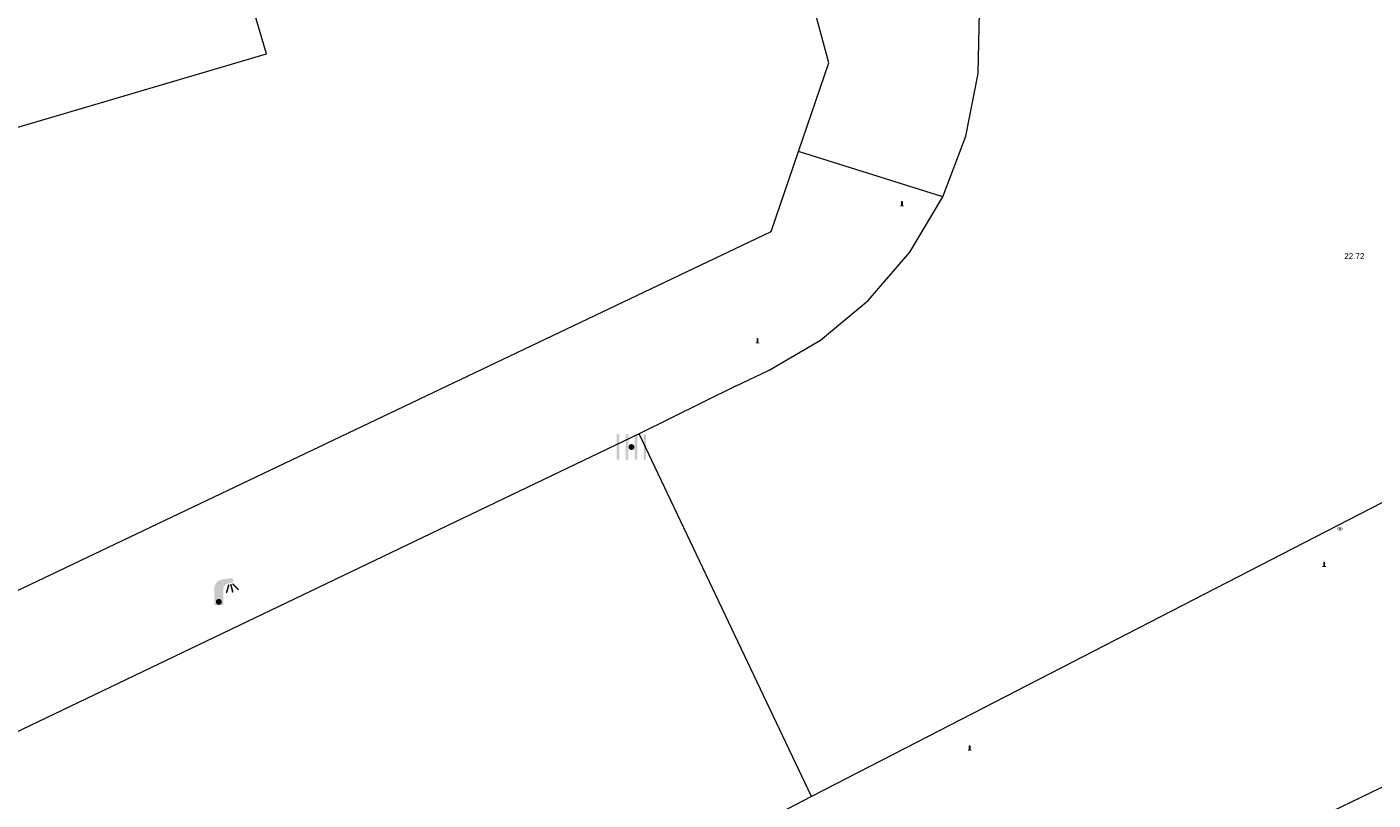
# Model space of a CAD drawing. Header units: metres. Extents: x 197457 to 198138, y 353986 to 354984.
# Tile 32 of 217: x 197577 to 197599, y 354386 to 354399. Entities that reach past the tile are written whole.
import ezdxf

# ---------------------------------------------------------------- set-up
doc = ezdxf.new("R2010")
doc.units = ezdxf.units.M
doc.header["$MEASUREMENT"] = 0
for name, color, linetype, lineweight, true_color in [('afsluitpaal', 7, 'Continuous', 0, 0xde7233), ('kolk', 7, 'Continuous', 0, 0x104b6e), ('lichtmast', 7, 'Continuous', 0, 0x104b6e)]:
    doc.layers.add(name, color=color, linetype=linetype, lineweight=lineweight, true_color=true_color)
for name, color, linetype, lineweight in [('hoofdgebouw', 1, 'Continuous', 0), ('Hoogtepunt', 7, 'Continuous', 0), ('kant verharding', 7, 'Continuous', 0), ('vlakafsluiter', 1, 'Continuous', 0), ('waterleidingput', 132, 'Continuous', 0)]:
    doc.layers.add(name, color=color, linetype=linetype, lineweight=lineweight)
doc.styles.add('Style-WORKING', font='WORKING.shx')

# ---------------------------------------------------------------- blocks, each defined once
blk = doc.blocks.new('kolk')
at = {"layer": 'kolk', "linetype": 'Continuous', "lineweight": 0, "true_color": 0xbd2877}
for points in [[(-0.489, -0.425), (-0.489, 0), (-0.489, 0.425), (-0.404, 0.425), (-0.404, 0), (-0.404, -0.425)], [(-0.191, -0.425), (-0.191, 0), (-0.191, 0.425), (-0.106, 0.425), (-0.106, 0), (-0.106, -0.425)], [(0.106, -0.425), (0.106, 0), (0.106, 0.425), (0.191, 0.425), (0.191, 0), (0.191, -0.425)], [(0.404, -0.425), (0.404, 0), (0.404, 0.425), (0.489, 0.425), (0.489, 0), (0.489, -0.425)]]:
    blk.add_hatch(color=232, dxfattribs=at).paths.add_polyline_path(points)
at = {"layer": 'kolk', "linetype": 'Continuous', "lineweight": 0, "true_color": 0x681648}
blk.add_hatch(color=219, dxfattribs=at).paths.add_polyline_path([(0.1, 0, 1), (-0.1, 0, 1)])
blk = doc.blocks.new('lichtmast')
at = {"layer": 'lichtmast', "linetype": 'Continuous', "lineweight": 0, "true_color": 0xbd2877}
for points in [[(0.15, 0.419, -0.344151), (0.301, 0.613), (0.428, 0.645, 0.960861), (0.398, 0.791), (0.101, 0.742, 0.366629), (-0.15, 0.446), (-0.15, -0.1), (0, -0.1, -0.414214), (-0.1, 0, -1), (0.1, 0, -0.414214), (0, -0.1), (0.15, -0.1)], [(0.351, 0.55, 1), (0.303, 0.564), (0.234, 0.323, 1), (0.283, 0.31)], [(0.424, 0.581, 1), (0.376, 0.569), (0.436, 0.326, 1), (0.485, 0.339)], [(0.489, 0.61, 1), (0.453, 0.575), (0.626, 0.396, 1), (0.662, 0.43)]]:
    blk.add_hatch(color=232, dxfattribs=at).paths.add_polyline_path(points)
at = {"layer": 'lichtmast', "linetype": 'Continuous', "lineweight": 0, "true_color": 0x681648}
blk.add_hatch(color=219, dxfattribs=at).paths.add_polyline_path([(-0.1, 0, 1), (0.1, 0, 1)])
blk = doc.blocks.new('afsluitpaal')
at = {"layer": 'afsluitpaal', "linetype": 'Continuous', "lineweight": 0, "true_color": 0xbd2877}
blk.add_hatch(color=232, dxfattribs=at).paths.add_polyline_path([(0.15, 0.65, 1), (-0.15, 0.65), (-0.15, 0.05), (-0.3, 0.05), (-0.3, -0.1), (0, -0.1, -0.414214), (-0.1, 0, -1), (0.1, 0, -0.414214), (0, -0.1), (0.3, -0.1), (0.3, 0.05), (0.15, 0.05)])
at = {"layer": 'afsluitpaal', "linetype": 'Continuous', "lineweight": 0, "true_color": 0x681648}
blk.add_hatch(color=219, dxfattribs=at).paths.add_polyline_path([(0.1, 0, 1), (-0.1, 0, 1)])
blk = doc.blocks.new('waterleidingput')
at = {"layer": 'waterleidingput', "linetype": 'Continuous', "lineweight": 0, "true_color": 0x248bcb}
h = blk.add_hatch(color=142, dxfattribs=at)
edge = h.paths.add_edge_path()
edge.add_spline(control_points=[(0.44, 0), (0.44, 0.04), (0.43, 0.09), (0.36, 0.2), (0.28, 0.26), (0.09, 0.32), (-0.02, 0.33), (-0.22, 0.29), (-0.31, 0.24), (-0.42, 0.12), (-0.44, 0.06), (-0.44, -0.06), (-0.42, -0.12), (-0.33, -0.22), (-0.28, -0.26), (-0.1, -0.33), (0.04, -0.33), (0.27, -0.27), (0.37, -0.2), (0.43, -0.08), (0.44, -0.04), (0.44, 0)], knot_values=[0, 0, 0, 0, 0.060484, 0.060484, 0.178041, 0.178041, 0.295599, 0.295599, 0.413157, 0.413157, 0.498623, 0.498623, 0.584089, 0.584089, 0.669555, 0.669555, 0.808438, 0.808438, 0.94732, 0.94732, 1, 1, 1, 1], degree=3, periodic=0)
edge = h.paths.add_edge_path(flags=16)
edge.add_ellipse((0, 0), major_axis=(0.392, 0), ratio=0.689655, start_angle=0, end_angle=360)
for points in [[(-0.05, -0.09, -0.141608), (-0.09, -0.05), (-0.1, -0.09), (-0.17, 0.18), (-0.22, 0.18), (-0.12, -0.17), (-0.07, -0.17)], [(0.03, 0.18), (-0.02, 0.18), (-0.05, 0.09, -0.269854), (0.05, 0.09)], [(0.23, 0.18), (0.18, 0.18), (0.1, -0.09), (0.09, -0.05, -0.141608), (0.05, -0.09), (0.08, -0.17), (0.13, -0.17)]]:
    blk.add_hatch(color=142, dxfattribs=at).paths.add_polyline_path(points)
at = {"layer": 'waterleidingput', "linetype": 'Continuous', "lineweight": 0, "true_color": 0x104b6e}
blk.add_hatch(color=156, dxfattribs=at).paths.add_polyline_path([(0.1, 0, 1), (-0.1, 0, 1)])

msp = doc.modelspace()

# ---------------------------------------------------------------- linework, layer by layer
at = {"layer": 'hoofdgebouw', "linetype": 'Continuous', "lineweight": 0}
msp.add_line((197599.73, 354386.452), (197594.752, 354384.051), dxfattribs=at)
at = {"layer": 'hoofdgebouw', "linetype": 'Continuous', "lineweight": 0, "flags": 128}
msp.add_lwpolyline([(197579.721, 354402.371), (197583.358, 354403.445), (197581.838, 354408.75), (197575.435, 354406.916), (197575.138, 354407.954), (197571.302, 354406.856), (197572.595, 354402.352), (197574.992, 354403.06), (197576.689, 354397.315), (197580.851, 354398.544), (197579.721, 354402.371)], dxfattribs=at)
at = {"layer": 'kant verharding', "linetype": 'Continuous', "lineweight": 0}
for p, q in [((197588.67, 354393.001), (197587.064, 354392.206)), ((197589.938, 354386.161), (197587.064, 354392.206)), ((197599.444, 354391.058), (197591.5, 354386.965)), ((197591.5, 354386.965), (197589.938, 354386.161)), ((197589.938, 354386.161), (197586.852, 354384.567))]:
    msp.add_line(p, q, dxfattribs=at)
at = {"layer": 'kant verharding', "linetype": 'Continuous', "lineweight": 0, "flags": 128}
for points in [[(197589.718, 354396.914), (197590.222, 354398.392), (197586.234, 354413.145), (197585.951, 354413.038), (197571.269, 354464.786)], [(197592.126, 354396.162), (197592.51, 354397.171), (197592.712, 354398.215), (197592.736, 354399.247), (197592.597, 354400.227)], [(197457.244, 354345.621), (197475.128, 354348.685), (197479.178, 354349.576), (197481.453, 354350.188), (197482.816, 354350.04), (197492.219, 354352.904), (197504.467, 354357.071), (197519.412, 354363.133), (197533.751, 354369.423), (197542.527, 354373.359), (197557.457, 354380.596), (197575.913, 354389.383), (197575.969, 354389.25), (197589.264, 354395.584), (197589.718, 354396.914)], [(197588.67, 354393.001), (197589.23, 354393.271), (197590.085, 354393.77), (197590.88, 354394.429), (197591.573, 354395.235), (197592.126, 354396.162)], [(197587.064, 354392.206), (197553.124, 354375.947), (197547.694, 354373.377), (197523.042, 354361.888), (197518.999, 354360.075), (197514.915, 354358.394), (197510.23, 354356.659), (197507.868, 354355.844), (197505.502, 354355.042), (197500.733, 354353.493), (197498.338, 354352.75), (197495.938, 354352.026), (197489.683, 354350.217), (197483.398, 354348.516)]]:
    msp.add_lwpolyline(points, dxfattribs=at)
at = {"layer": 'vlakafsluiter', "linetype": 'Continuous', "lineweight": 0}
msp.add_line((197592.126, 354396.162), (197589.718, 354396.914), dxfattribs=at)

# ---------------------------------------------------------------- block references
at = {"layer": 'afsluitpaal', "linetype": 'Continuous', "lineweight": 0, "xscale": 0.1, "yscale": 0.1, "zscale": 0.1}
for p in [(197591.444, 354396.014), (197589.035, 354393.726), (197598.484, 354389.997), (197592.572, 354386.937)]:
    msp.add_blockref('afsluitpaal', p, dxfattribs=at)
at = {"layer": 'kolk', "linetype": 'Continuous', "lineweight": 0, "xscale": 0.5, "yscale": 0.5}
msp.add_blockref('kolk', (197586.934, 354391.988), dxfattribs=at)
at = {"layer": 'lichtmast', "linetype": 'Continuous', "lineweight": 0, "xscale": 0.5, "yscale": 0.5}
msp.add_blockref('lichtmast', (197580.055, 354389.406), dxfattribs=at)
at = {"layer": 'waterleidingput', "linetype": 'Continuous', "lineweight": 0, "xscale": 0.1, "yscale": 0.1, "zscale": 0.1}
msp.add_blockref('waterleidingput', (197598.745, 354390.624), dxfattribs=at)

# ---------------------------------------------------------------- texts
at = {"layer": 'Hoogtepunt', "linetype": 'Continuous', "lineweight": 0, "style": 'Style-WORKING'}
msp.add_text('22.72', height=0.1, dxfattribs=at).set_placement((197598.818, 354395.121))
msp.add_text('22.72', height=0.1, dxfattribs=at).set_placement((197598.818, 354395.121))

doc.saveas('drawing.dxf')
